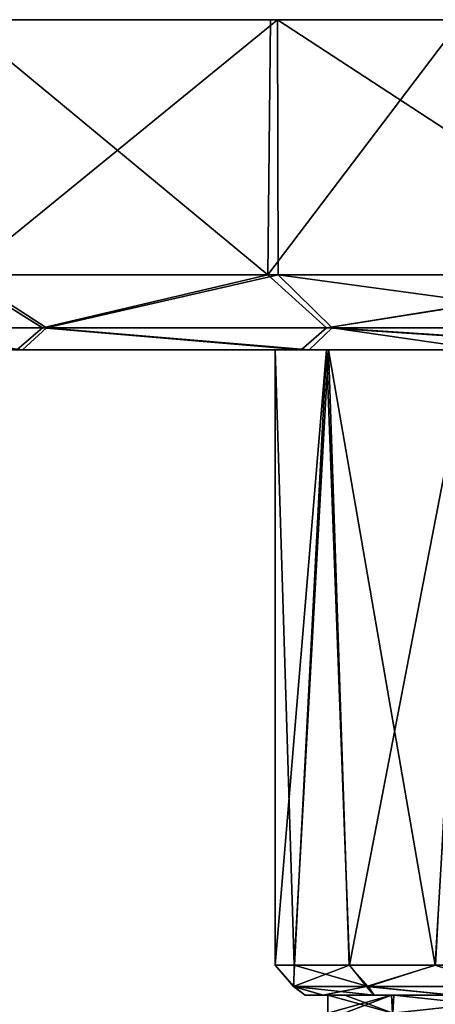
# Model space of a CAD drawing. Header units: metres. Extents: x -106 to 106, y -79 to 69.
# Tile 22 of 27: x 55 to 69, y 36 to 69. Entities that reach past the tile are written whole.
import ezdxf

# ---------------------------------------------------------------- set-up
doc = ezdxf.new("R2010")
doc.units = ezdxf.units.M
doc.layers.add('solid_21_422_010_000', color=7, linetype='CONTINUOUS')

msp = doc.modelspace()

# ---------------------------------------------------------------- linework, layer by layer
at = {"layer": 'solid_21_422_010_000'}
for points in [[(52.969025, 68.599998, -18.608278), (63.248585, 60.099998, -26.914679), (52.899517, 60.099998, -18.520725)], [(52.969025, 68.599998, -18.608278), (63.343571, 68.599998, -26.960037), (63.248585, 60.099998, -26.914679)], [(53.115559, 68.599998, 18.792158), (63.343571, 68.599998, -26.960037), (52.969025, 68.599998, -18.608278)], [(63.576485, 68.599998, 27.072441), (53.115559, 68.599998, 18.792158), (53.141682, 60.099998, 18.825222)], [(63.576485, 68.599998, 27.072441), (63.343571, 68.599998, -26.960037), (53.115559, 68.599998, 18.792158)], [(63.576485, 68.599998, 27.072441), (53.141682, 60.099998, 18.825222), (63.598732, 60.099998, 27.084263)], [(69.698654, 68.599998, -29.218361), (76.212029, 60.099998, -29.998617), (63.248585, 60.099998, -26.914679)], [(63.343571, 68.599998, -26.960037), (69.698654, 68.599998, -29.218361), (63.248585, 60.099998, -26.914679)], [(63.576485, 68.599998, 27.072441), (69.698654, 68.599998, -29.218361), (63.343571, 68.599998, -26.960037)], [(63.576485, 68.599998, 27.072441), (63.598732, 60.099998, 27.084263), (76.601082, 60.099998, 29.99983)], [(76.601082, 68.599998, 29.99983), (63.576485, 68.599998, 27.072441), (76.601082, 60.099998, 29.99983)], [(76.601082, 68.599998, 29.99983), (69.698654, 68.599998, -29.218361), (63.576485, 68.599998, 27.072441)], [(52.899517, 60.099998, -18.520725), (55.734951, 58.332233, -20.625587), (49.422523, 58.332233, -11.109118)], [(53.141682, 60.099998, 18.825222), (49.498001, 58.332233, 11.291334), (55.874413, 58.332233, 20.765049)], [(52.899517, 60.099998, -18.520725), (63.248585, 60.099998, -26.914679), (55.734951, 58.332233, -20.625587)], [(63.598732, 60.099998, 27.084263), (53.141682, 60.099998, 18.825222), (55.874413, 58.332233, 20.765049)], [(63.248585, 60.099998, -26.914679), (65.208664, 58.332233, -27.001999), (55.734951, 58.332233, -20.625587)], [(63.598732, 60.099998, 27.084263), (55.874413, 58.332233, 20.765049), (65.390884, 58.332233, 27.077475)], [(63.248585, 60.099998, -26.914679), (76.212029, 60.099998, -29.998617), (65.208664, 58.332233, -27.001999)], [(63.598732, 60.099998, 27.084263), (76.598618, 58.332233, 29.267601), (76.601082, 60.099998, 29.99983)], [(63.598732, 60.099998, 27.084263), (65.390884, 58.332233, 27.077475), (76.598618, 58.332233, 29.267601)], [(65.208664, 58.332233, -27.001999), (76.398918, 60.099998, -29.99983), (76.401382, 58.332233, -29.267601)], [(76.305473, 60.099998, -29.999369), (76.398918, 60.099998, -29.99983), (65.208664, 58.332233, -27.001999)], [(76.212029, 60.099998, -29.998617), (76.305473, 60.099998, -29.999369), (65.208664, 58.332233, -27.001999)], [(49.422523, 58.332233, -11.109118), (55.734951, 58.332233, -20.625587), (54.880726, 57.599998, -16.99538)], [(49.498001, 58.332233, 11.291334), (49.727703, 57.599998, 6.28228), (55.073437, 57.599998, 17.237617)], [(55.874413, 58.332233, 20.765049), (49.498001, 58.332233, 11.291334), (55.073437, 57.599998, 17.237617)], [(55.734951, 58.332233, -20.625587), (64.35994, 57.599998, -24.674072), (54.880726, 57.599998, -16.99538)], [(55.874413, 58.332233, 20.765049), (55.073437, 57.599998, 17.237617), (64.627029, 57.599998, 24.803692)], [(55.734951, 58.332233, -20.625587), (65.208664, 58.332233, -27.001999), (64.35994, 57.599998, -24.674072)], [(65.390884, 58.332233, 27.077475), (55.874413, 58.332233, 20.765049), (64.627029, 57.599998, 24.803692)], [(65.208664, 58.332233, -27.001999), (76.239937, 57.599998, -27.49877), (64.35994, 57.599998, -24.674072)], [(65.390884, 58.332233, 27.077475), (64.627029, 57.599998, 24.803692), (70.457611, 57.599998, 26.827515)], [(65.208664, 58.332233, -27.001999), (76.401382, 58.332233, -29.267601), (76.239937, 57.599998, -27.49877)], [(65.390884, 58.332233, 27.077475), (70.457611, 57.599998, 26.827515), (76.590881, 57.599998, 27.499849)], [(65.390884, 58.332233, 27.077475), (76.590881, 57.599998, 27.499849), (76.598618, 58.332233, 29.267601)], [(55.073437, 57.599998, 17.237617), (49.727703, 57.599998, 6.28228), (54.880726, 57.599998, -16.99538)], [(55.073437, 57.599998, 17.237617), (54.880726, 57.599998, -16.99538), (64.35994, 57.599998, -24.674072)], [(55.073437, 57.599998, 17.237617), (64.35994, 57.599998, -24.674072), (63.500229, 57.599998, 0.069624)], [(64.627029, 57.599998, 24.803692), (55.073437, 57.599998, 17.237617), (63.500229, 57.599998, 0.069624)], [(65.20163, 57.599998, -6.428631), (64.135124, 37.099998, -4.013719), (63.5, 37.099998, -0.006348)], [(63.500229, 57.599998, 0.069624), (63.5, 37.099998, -0.006348), (64.13121, 37.099998, 4.001642)], [(63.500229, 57.599998, 0.069624), (65.20163, 57.599998, -6.428631), (63.5, 37.099998, -0.006348)], [(65.277405, 57.599998, 6.559944), (63.500229, 57.599998, 0.069624), (64.13121, 37.099998, 4.001642)], [(64.35994, 57.599998, -24.674072), (65.20163, 57.599998, -6.428631), (63.500229, 57.599998, 0.069624)], [(64.627029, 57.599998, 24.803692), (63.500229, 57.599998, 0.069624), (65.277405, 57.599998, 6.559944)], [(65.277405, 57.599998, 6.559944), (64.13121, 37.099998, 4.001642), (65.967278, 37.099998, 7.619828)], [(65.20163, 57.599998, -6.428631), (65.974724, 37.099998, -7.630111), (64.135124, 37.099998, -4.013719)], [(64.35994, 57.599998, -24.674072), (76.239937, 57.599998, -27.49877), (65.20163, 57.599998, -6.428631)], [(64.627029, 57.599998, 24.803692), (65.277405, 57.599998, 6.559944), (70.038795, 57.599998, 11.279767)], [(70.457611, 57.599998, 26.827515), (64.627029, 57.599998, 24.803692), (70.038795, 57.599998, 11.279767)], [(65.20163, 57.599998, -6.428631), (69.928856, 57.599998, -11.21596), (65.974724, 37.099998, -7.630111)], [(76.239937, 57.599998, -27.49877), (69.928856, 57.599998, -11.21596), (65.20163, 57.599998, -6.428631)], [(65.277405, 57.599998, 6.559944), (65.967278, 37.099998, 7.619828), (68.829346, 37.099998, 10.495762)], [(70.038795, 57.599998, 11.279767), (65.277405, 57.599998, 6.559944), (68.829346, 37.099998, 10.495762)], [(69.928856, 57.599998, -11.21596), (68.8396, 37.099998, -10.503248), (65.974724, 37.099998, -7.630111)], [(70.038795, 57.599998, 11.279767), (68.829346, 37.099998, 10.495762), (72.438614, 37.099998, 12.349297)], [(64.102028, 36.392895, -2.78584), (63.5, 37.099998, -0.006348), (64.135124, 37.099998, -4.013719)], [(64.121086, 36.392895, 2.869323), (64.13121, 37.099998, 4.001642), (63.5, 37.099998, -0.006348)], [(64.102028, 36.392895, -2.78584), (64.121086, 36.392895, 2.869323), (63.5, 37.099998, -0.006348)], [(64.102028, 36.392895, -2.78584), (64.135124, 37.099998, -4.013719), (65.974724, 37.099998, -7.630111)], [(66.538544, 36.392895, -7.889232), (64.102028, 36.392895, -2.78584), (65.974724, 37.099998, -7.630111)], [(64.121086, 36.392895, 2.869323), (66.591934, 36.392895, 7.956181), (64.13121, 37.099998, 4.001642)], [(66.591934, 36.392895, 7.956181), (65.967278, 37.099998, 7.619828), (64.13121, 37.099998, 4.001642)], [(66.591934, 36.392895, 7.956181), (68.829346, 37.099998, 10.495762), (65.967278, 37.099998, 7.619828)], [(66.538544, 36.392895, -7.889232), (65.974724, 37.099998, -7.630111), (68.8396, 37.099998, -10.503248)], [(70.948051, 36.392895, -11.430066), (66.538544, 36.392895, -7.889232), (68.8396, 37.099998, -10.503248)], [(66.591934, 36.392895, 7.956181), (71.0252, 36.392895, 11.467219), (68.829346, 37.099998, 10.495762)], [(71.0252, 36.392895, 11.467219), (72.438614, 37.099998, 12.349297), (68.829346, 37.099998, 10.495762)], [(64.102028, 36.392895, -2.78584), (65.084419, 36.099998, -3.696357), (64.500046, 36.099998, 0.012979)], [(66.538544, 36.392895, -7.889232), (65.084419, 36.099998, -3.696357), (64.102028, 36.392895, -2.78584)], [(64.102028, 36.392895, -2.78584), (64.500046, 36.099998, 0.012979), (64.121086, 36.392895, 2.869323)], [(64.121086, 36.392895, 2.869323), (64.500046, 36.099998, 0.012979), (65.090523, 36.099998, 3.71578)], [(64.121086, 36.392895, 2.869323), (65.090523, 36.099998, 3.71578), (66.795677, 36.099998, 7.058057)], [(64.121086, 36.392895, 2.869323), (66.795677, 36.099998, 7.058057), (66.591934, 36.392895, 7.956181)], [(64.500046, 36.099998, 0.012979), (65.248299, 36.099998, 0.037912), (65.818962, 36.099998, 3.535712)], [(64.500046, 36.099998, 0.012979), (65.084419, 36.099998, -3.696357), (65.248299, 36.099998, 0.037912)], [(65.090523, 36.099998, 3.71578), (64.500046, 36.099998, 0.012979), (65.818962, 36.099998, 3.535712)], [(66.538544, 36.392895, -7.889232), (66.786263, 36.099998, -7.044813), (65.084419, 36.099998, -3.696357)], [(65.084419, 36.099998, -3.696357), (67.378708, 36.099998, -6.587167), (65.248299, 36.099998, 0.037912)], [(65.084419, 36.099998, -3.696357), (66.786263, 36.099998, -7.044813), (67.378708, 36.099998, -6.587167)], [(65.090523, 36.099998, 3.71578), (65.818962, 36.099998, 3.535712), (67.450294, 36.099998, 6.684975)], [(66.795677, 36.099998, 7.058057), (65.090523, 36.099998, 3.71578), (67.450294, 36.099998, 6.684975)], [(67.378708, 36.099998, -6.587167), (65.795372, 35.5, -3.463655), (65.248299, 35.5, 0.037912)], [(65.248299, 36.099998, 0.037912), (65.248299, 35.5, 0.037912), (67.423309, 35.5, 6.648484)], [(65.248299, 36.099998, 0.037912), (67.378708, 36.099998, -6.587167), (65.248299, 35.5, 0.037912)], [(65.818962, 36.099998, 3.535712), (65.248299, 36.099998, 0.037912), (67.423309, 35.5, 6.648484)], [(67.378708, 36.099998, -6.587167), (67.405449, 35.5, -6.62384), (65.795372, 35.5, -3.463655)], [(67.450294, 36.099998, 6.684975), (65.818962, 36.099998, 3.535712), (67.423309, 35.5, 6.648484)], [(66.538544, 36.392895, -7.889232), (69.411873, 36.099998, -9.682145), (66.786263, 36.099998, -7.044813)], [(70.948051, 36.392895, -11.430066), (69.411873, 36.099998, -9.682145), (66.538544, 36.392895, -7.889232)], [(66.591934, 36.392895, 7.956181), (66.795677, 36.099998, 7.058057), (69.439354, 36.099998, 9.702055)], [(66.591934, 36.392895, 7.956181), (69.439354, 36.099998, 9.702055), (71.0252, 36.392895, 11.467219)], [(66.786263, 36.099998, -7.044813), (69.411873, 36.099998, -9.682145), (67.378708, 36.099998, -6.587167)], [(66.795677, 36.099998, 7.058057), (67.450294, 36.099998, 6.684975), (73.088142, 36.099998, 10.721335)], [(69.439354, 36.099998, 9.702055), (66.795677, 36.099998, 7.058057), (73.088142, 36.099998, 10.721335)], [(67.378708, 36.099998, -6.587167), (72.956963, 36.099998, -10.678503), (67.405449, 35.5, -6.62384)], [(69.411873, 36.099998, -9.682145), (72.956963, 36.099998, -10.678503), (67.378708, 36.099998, -6.587167)], [(72.956963, 36.099998, -10.678503), (73.015976, 35.5, -10.6981), (67.405449, 35.5, -6.62384)], [(67.450294, 36.099998, 6.684975), (67.423309, 35.5, 6.648484), (73.029007, 35.5, 10.702136)], [(73.088142, 36.099998, 10.721335), (67.450294, 36.099998, 6.684975), (73.029007, 35.5, 10.702136)]]:
    msp.add_3dface(points, dxfattribs=at)

doc.saveas('drawing.dxf')
